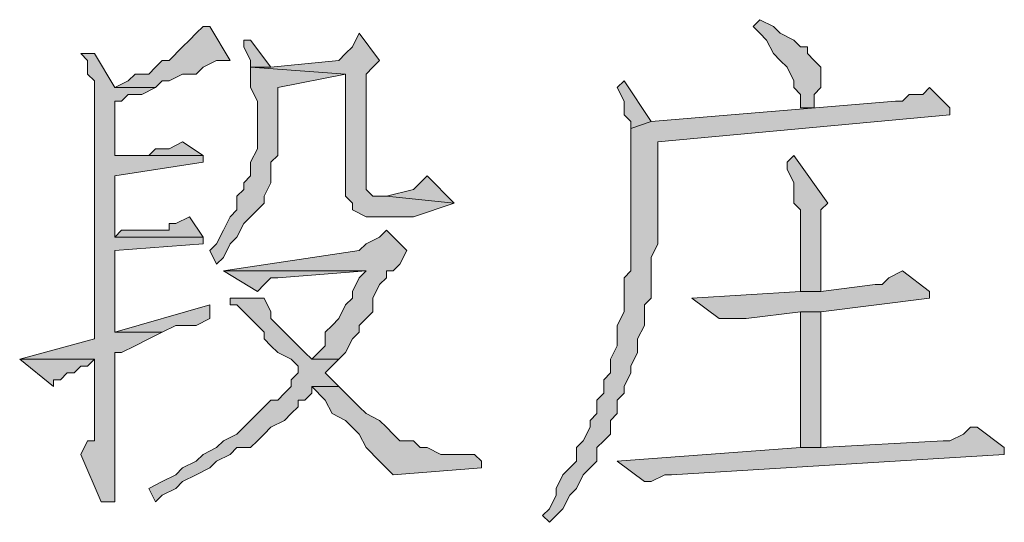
# Model space of a CAD drawing. Extents: x 566443 to 590371, y 3845226 to 3876576.
# Tile 96 of 221: x 586719.98 to 586726.12, y 3853885.79 to 3853888.92. Entities that reach past the tile are written whole.
import ezdxf

# ---------------------------------------------------------------- set-up
doc = ezdxf.new("R2010")
doc.units = 0
doc.layers.add('C00-00-00', color=7, linetype='CONTINUOUS')

msp = doc.modelspace()

# ---------------------------------------------------------------- hatches: boundary and pattern name
at = {"layer": 'C00-00-00'}
h = msp.add_hatch(color=256, dxfattribs=at)
h.dxf.hatch_style = 2
h.paths.add_polyline_path([(586724.5932, 3853888.9206), (586724.5509, 3853888.8783), (586724.5932, 3853888.8359), (586724.6356, 3853888.7936), (586724.6779, 3853888.7089), (586724.7202, 3853888.6666), (586724.7626, 3853888.6243), (586724.8049, 3853888.5396), (586724.8049, 3853888.4973), (586724.8472, 3853888.4549), (586724.8472, 3853888.3703), (586724.9319, 3853888.3703), (586724.9319, 3853888.4549), (586724.9742, 3853888.4973), (586724.9742, 3853888.6243), (586724.9319, 3853888.6666), (586724.8896, 3853888.7089), (586724.8896, 3853888.7513), (586724.8472, 3853888.7513), (586724.8049, 3853888.7936), (586724.7202, 3853888.8359), (586724.6779, 3853888.8783)])
h = msp.add_hatch(color=256, dxfattribs=at)
h.dxf.hatch_style = 2
h.paths.add_polyline_path([(586721.1642, 3853888.8783), (586721.1219, 3853888.8783), (586721.0796, 3853888.8359), (586721.0372, 3853888.7936), (586720.9949, 3853888.7513), (586720.9102, 3853888.6666), (586720.8679, 3853888.6666), (586720.8256, 3853888.6243), (586720.7832, 3853888.5819), (586720.6986, 3853888.5819), (586720.6562, 3853888.5396), (586720.5716, 3853888.4973), (586720.8256, 3853888.4973), (586720.8679, 3853888.5396), (586720.9102, 3853888.5396), (586720.9949, 3853888.5819), (586721.0796, 3853888.5819), (586721.1219, 3853888.6243), (586721.2066, 3853888.6666), (586721.2912, 3853888.6666)])
h = msp.add_hatch(color=256, dxfattribs=at)
h.dxf.hatch_style = 2
h.paths.add_polyline_path([(586721.4182, 3853888.7936), (586721.3759, 3853888.7936), (586721.3759, 3853888.7513), (586721.4182, 3853888.6666), (586721.4182, 3853888.6243), (586721.5452, 3853888.6243)])
h = msp.add_hatch(color=256, dxfattribs=at)
h.dxf.hatch_style = 2
h.paths.add_polyline_path([(586722.0956, 3853888.8359), (586722.0532, 3853888.7513), (586722.0109, 3853888.7089), (586721.9686, 3853888.6666), (586721.5452, 3853888.6243), (586721.4182, 3853888.6243), (586722.0109, 3853888.5819), (586722.0109, 3853887.8199), (586722.0532, 3853887.7776), (586722.0532, 3853887.7353), (586722.1379, 3853887.6929), (586722.4342, 3853887.6929), (586722.6882, 3853887.7776), (586722.2649, 3853887.8199), (586722.1802, 3853887.8199), (586722.1379, 3853887.8623), (586722.1379, 3853888.3279), (586722.1379, 3853888.4126), (586722.1379, 3853888.5819), (586722.1802, 3853888.6243), (586722.2226, 3853888.6666)])
h = msp.add_hatch(color=256, dxfattribs=at)
h.dxf.hatch_style = 2
h.paths.add_polyline_path([(586720.4446, 3853888.7089), (586720.3599, 3853888.7089), (586720.4022, 3853888.6666), (586720.4022, 3853888.5819), (586720.4446, 3853888.5396), (586720.4446, 3853887.1426), (586720.4446, 3853887.0156), (586720.4446, 3853886.9309), (586719.9789, 3853886.8039), (586720.4446, 3853886.8039), (586720.4446, 3853886.7193), (586720.4446, 3853886.2959), (586720.4022, 3853886.2959), (586720.3599, 3853886.2113), (586720.4869, 3853885.9149), (586720.5716, 3853885.9149), (586720.5716, 3853886.2959), (586720.5716, 3853886.8463), (586720.6139, 3853886.8463), (586720.6986, 3853886.8886), (586720.7832, 3853886.9309), (586720.8679, 3853886.9733), (586720.5716, 3853886.9733), (586720.5716, 3853887.4813), (586721.1219, 3853887.5236), (586721.1219, 3853887.5659), (586720.5716, 3853887.5659), (586720.5716, 3853887.9469), (586721.1219, 3853888.0316), (586721.1219, 3853888.0739), (586720.5716, 3853888.0739), (586720.5716, 3853888.4126), (586720.6139, 3853888.4126), (586720.6562, 3853888.4549), (586720.7409, 3853888.4549), (586720.8256, 3853888.4973), (586720.5716, 3853888.4973)])
h = msp.add_hatch(color=256, dxfattribs=at)
h.dxf.hatch_style = 2
h.paths.add_polyline_path([(586721.4182, 3853888.6243), (586721.4182, 3853888.4973), (586721.4606, 3853888.4126), (586721.4606, 3853888.1163), (586721.4182, 3853888.0316), (586721.4182, 3853887.9469), (586721.3759, 3853887.9046), (586721.3759, 3853887.8623), (586721.3336, 3853887.8199), (586721.3336, 3853887.7353), (586721.2912, 3853887.6929), (586721.2489, 3853887.6083), (586721.2066, 3853887.5236), (586721.1642, 3853887.4813), (586721.2066, 3853887.3966), (586721.2489, 3853887.4389), (586721.2912, 3853887.5236), (586721.3336, 3853887.5659), (586721.3759, 3853887.6506), (586721.4182, 3853887.6929), (586721.4606, 3853887.7353), (586721.5029, 3853887.7776), (586721.5029, 3853887.8199), (586721.5452, 3853887.9046), (586721.5452, 3853888.0316), (586721.5876, 3853888.0739), (586721.5876, 3853888.4973), (586722.0109, 3853888.5819)])
h = msp.add_hatch(color=256, dxfattribs=at)
h.dxf.hatch_style = 2
h.paths.add_polyline_path([(586723.7466, 3853888.5396), (586723.7042, 3853888.4973), (586723.7466, 3853888.4126), (586723.7466, 3853888.3279), (586723.7889, 3853888.2856), (586723.7889, 3853888.2433), (586723.9159, 3853888.2856)])
h = msp.add_hatch(color=256, dxfattribs=at)
h.dxf.hatch_style = 2
h.paths.add_polyline_path([(586725.6516, 3853888.4973), (586725.6092, 3853888.4549), (586725.5246, 3853888.4549), (586725.4822, 3853888.4126), (586725.4399, 3853888.4126), (586723.9159, 3853888.2856), (586723.7889, 3853888.2433), (586723.7889, 3853887.3543), (586723.7466, 3853887.3119), (586723.7466, 3853887.1003), (586723.7042, 3853887.0156), (586723.7042, 3853886.8886), (586723.6619, 3853886.8039), (586723.6619, 3853886.7193), (586723.6196, 3853886.6769), (586723.6196, 3853886.5923), (586723.5772, 3853886.5499), (586723.5772, 3853886.4653), (586723.5349, 3853886.4229), (586723.5349, 3853886.3806), (586723.4926, 3853886.2959), (586723.4502, 3853886.2536), (586723.4502, 3853886.1689), (586723.4079, 3853886.1266), (586723.3656, 3853886.0843), (586723.3232, 3853885.9996), (586723.3232, 3853885.9573), (586723.2809, 3853885.8726), (586723.2386, 3853885.8303), (586723.2809, 3853885.7879), (586723.3232, 3853885.8303), (586723.3656, 3853885.8726), (586723.4079, 3853885.9573), (586723.4502, 3853885.9996), (586723.4926, 3853886.0843), (586723.5349, 3853886.1266), (586723.5772, 3853886.1689), (586723.5772, 3853886.2536), (586723.6196, 3853886.2959), (586723.6619, 3853886.3383), (586723.6619, 3853886.4229), (586723.7042, 3853886.4653), (586723.7042, 3853886.5499), (586723.7466, 3853886.5923), (586723.7466, 3853886.6346), (586723.7889, 3853886.7193), (586723.7889, 3853886.7616), (586723.8312, 3853886.8463), (586723.8312, 3853886.9309), (586723.8736, 3853887.0156), (586723.8736, 3853887.1426), (586723.9159, 3853887.1849), (586723.9159, 3853887.4389), (586723.9582, 3853887.5236), (586723.9582, 3853888.1586), (586725.7786, 3853888.3279), (586725.7786, 3853888.3703)])
h = msp.add_hatch(color=256, dxfattribs=at)
h.dxf.hatch_style = 2
h.paths.add_polyline_path([(586720.9949, 3853888.1586), (586720.9102, 3853888.1163), (586720.8256, 3853888.1163), (586720.7832, 3853888.0739), (586720.5716, 3853888.0739), (586721.1219, 3853888.0739)])
h = msp.add_hatch(color=256, dxfattribs=at)
h.dxf.hatch_style = 2
h.paths.add_polyline_path([(586724.8049, 3853888.0739), (586724.7626, 3853888.0316), (586724.7626, 3853887.9893), (586724.8049, 3853887.9046), (586724.8049, 3853887.7776), (586724.8472, 3853887.7353), (586724.8472, 3853887.2273), (586724.9742, 3853887.2273), (586724.9742, 3853887.7353), (586725.0166, 3853887.7776)])
h = msp.add_hatch(color=256, dxfattribs=at)
h.dxf.hatch_style = 2
h.paths.add_polyline_path([(586722.5189, 3853887.9469), (586722.4342, 3853887.8623), (586722.2649, 3853887.8199), (586722.6882, 3853887.7776)])
h = msp.add_hatch(color=256, dxfattribs=at)
h.dxf.hatch_style = 2
h.paths.add_polyline_path([(586721.0372, 3853887.6929), (586720.9526, 3853887.6506), (586720.9102, 3853887.6506), (586720.9102, 3853887.6083), (586720.6139, 3853887.6083), (586720.5716, 3853887.5659), (586721.1219, 3853887.5659)])
h = msp.add_hatch(color=256, dxfattribs=at)
h.dxf.hatch_style = 2
h.paths.add_polyline_path([(586722.2649, 3853887.6083), (586722.2226, 3853887.5659), (586722.1379, 3853887.5236), (586722.0956, 3853887.4813), (586721.2489, 3853887.3543), (586722.1379, 3853887.3543), (586722.0956, 3853887.3119), (586722.0532, 3853887.2273), (586722.0532, 3853887.1849), (586722.0109, 3853887.1426), (586721.9686, 3853887.0579), (586721.9262, 3853887.0156), (586721.8839, 3853886.9733), (586721.8839, 3853886.8886), (586721.8416, 3853886.8463), (586721.7992, 3853886.8039), (586721.9686, 3853886.8039), (586722.0109, 3853886.8463), (586722.0532, 3853886.9309), (586722.0956, 3853886.9733), (586722.0956, 3853887.0156), (586722.1379, 3853887.0579), (586722.1802, 3853887.1003), (586722.1802, 3853887.1426), (586722.1802, 3853887.1849), (586722.2226, 3853887.2696), (586722.2649, 3853887.3119), (586722.2649, 3853887.3543), (586722.3072, 3853887.3543), (586722.3496, 3853887.3966), (586722.3919, 3853887.4813)])
h = msp.add_hatch(color=256, dxfattribs=at)
h.dxf.hatch_style = 2
h.paths.add_polyline_path([(586721.2489, 3853887.3543), (586721.4606, 3853887.2273), (586721.5029, 3853887.2696), (586721.5452, 3853887.3119), (586721.5876, 3853887.3119), (586722.1379, 3853887.3543)])
h = msp.add_hatch(color=256, dxfattribs=at)
h.dxf.hatch_style = 2
h.paths.add_polyline_path([(586725.4822, 3853887.3543), (586725.3976, 3853887.3119), (586725.3552, 3853887.2696), (586725.3129, 3853887.2696), (586724.9742, 3853887.2273), (586724.8472, 3853887.2273), (586724.1699, 3853887.1849), (586724.3392, 3853887.0579), (586724.5086, 3853887.0579), (586724.8472, 3853887.1003), (586724.9742, 3853887.1003), (586725.6516, 3853887.1849), (586725.6516, 3853887.2273)])
h = msp.add_hatch(color=256, dxfattribs=at)
h.dxf.hatch_style = 2
h.paths.add_polyline_path([(586721.1642, 3853887.1426), (586720.5716, 3853886.9733), (586720.8679, 3853886.9733), (586720.9526, 3853887.0156), (586721.0796, 3853887.0156), (586721.1642, 3853887.0579)])
h = msp.add_hatch(color=256, dxfattribs=at)
h.dxf.hatch_style = 2
h.paths.add_polyline_path([(586721.5029, 3853887.1849), (586721.2912, 3853887.1849), (586721.2912, 3853887.1426), (586721.3336, 3853887.1426), (586721.3759, 3853887.1003), (586721.4182, 3853887.0579), (586721.4606, 3853887.0156), (586721.5029, 3853886.9733), (586721.5029, 3853886.9309), (586721.5452, 3853886.8886), (586721.5876, 3853886.8463), (586721.6722, 3853886.8039), (586721.7146, 3853886.7616), (586721.7146, 3853886.7193), (586721.6722, 3853886.6769), (586721.6722, 3853886.6346), (586721.6299, 3853886.5923), (586721.5876, 3853886.5499), (586721.5452, 3853886.5499), (586721.5029, 3853886.5076), (586721.4606, 3853886.4653), (586721.4182, 3853886.4229), (586721.3759, 3853886.3806), (586721.3336, 3853886.3383), (586721.2489, 3853886.2959), (586721.2066, 3853886.2536), (586721.1219, 3853886.2113), (586721.0796, 3853886.1689), (586720.9949, 3853886.1266), (586720.9526, 3853886.0843), (586720.8679, 3853886.0419), (586720.7832, 3853885.9996), (586720.8256, 3853885.9149), (586720.8679, 3853885.9573), (586720.9526, 3853885.9996), (586720.9949, 3853886.0419), (586721.0796, 3853886.0843), (586721.1642, 3853886.1266), (586721.2066, 3853886.1689), (586721.2912, 3853886.2113), (586721.3336, 3853886.2536), (586721.4182, 3853886.2536), (586721.4606, 3853886.2959), (586721.5029, 3853886.3383), (586721.5452, 3853886.3806), (586721.6299, 3853886.4229), (586721.6722, 3853886.4653), (586721.7146, 3853886.5076), (586721.7146, 3853886.5499), (586721.7569, 3853886.5499), (586721.7992, 3853886.5923), (586721.7992, 3853886.6346), (586721.9686, 3853886.6346), (586721.9262, 3853886.6769), (586721.8839, 3853886.7193), (586721.9686, 3853886.8039), (586721.7992, 3853886.8039), (586721.7569, 3853886.8463), (586721.6722, 3853886.9309), (586721.6299, 3853886.9733), (586721.5876, 3853887.0156), (586721.5452, 3853887.0579), (586721.5452, 3853887.1003)])
h = msp.add_hatch(color=256, dxfattribs=at)
h.dxf.hatch_style = 2
h.paths.add_polyline_path([(586724.9742, 3853887.1003), (586724.8472, 3853887.1003), (586724.8472, 3853886.2536), (586724.9742, 3853886.2536), (586724.9742, 3853886.2959)])
h = msp.add_hatch(color=256, dxfattribs=at)
h.dxf.hatch_style = 2
h.paths.add_polyline_path([(586719.9789, 3853886.8039), (586720.1906, 3853886.6346), (586720.1906, 3853886.6769), (586720.2329, 3853886.6769), (586720.2752, 3853886.7193), (586720.3176, 3853886.7193), (586720.3599, 3853886.7616), (586720.4022, 3853886.7616), (586720.4446, 3853886.8039)])
h = msp.add_hatch(color=256, dxfattribs=at)
h.dxf.hatch_style = 2
h.paths.add_polyline_path([(586721.9686, 3853886.6346), (586721.7992, 3853886.6346), (586721.8839, 3853886.5499), (586721.9262, 3853886.4653), (586722.0109, 3853886.4229), (586722.0956, 3853886.3383), (586722.1379, 3853886.2536), (586722.2226, 3853886.1689), (586722.3072, 3853886.0843), (586722.8576, 3853886.1266), (586722.8576, 3853886.1689), (586722.8152, 3853886.2113), (586722.6036, 3853886.2113), (586722.5189, 3853886.2536), (586722.4766, 3853886.2536), (586722.4342, 3853886.2959), (586722.3496, 3853886.2959), (586722.3072, 3853886.3383), (586722.2649, 3853886.3806), (586722.2226, 3853886.4229), (586722.1379, 3853886.4653), (586722.0956, 3853886.5076), (586722.0532, 3853886.5499), (586722.0109, 3853886.5923)])
h = msp.add_hatch(color=256, dxfattribs=at)
h.dxf.hatch_style = 2
h.paths.add_polyline_path([(586725.9479, 3853886.3806), (586725.9056, 3853886.3806), (586725.8632, 3853886.3383), (586725.7786, 3853886.2959), (586725.7362, 3853886.2959), (586724.9742, 3853886.2536), (586724.8472, 3853886.2536), (586723.7042, 3853886.1689), (586723.8736, 3853886.0419), (586723.9159, 3853886.0419), (586724.0006, 3853886.0843), (586724.0429, 3853886.0843), (586726.1172, 3853886.2113), (586726.1172, 3853886.2536)])

# ---------------------------------------------------------------- linework, layer by layer
at = {"layer": 'C00-00-00', "lineweight": 0}
for points in [[(586724.5932, 3853888.9206), (586724.5509, 3853888.8783), (586724.5932, 3853888.8359), (586724.6356, 3853888.7936), (586724.6779, 3853888.7089), (586724.7202, 3853888.6666), (586724.7626, 3853888.6243), (586724.8049, 3853888.5396), (586724.8049, 3853888.4973), (586724.8472, 3853888.4549), (586724.8472, 3853888.3703), (586724.9319, 3853888.3703), (586724.9319, 3853888.4549), (586724.9742, 3853888.4973), (586724.9742, 3853888.6243), (586724.9319, 3853888.6666), (586724.8896, 3853888.7089), (586724.8896, 3853888.7513), (586724.8472, 3853888.7513), (586724.8049, 3853888.7936), (586724.7202, 3853888.8359), (586724.6779, 3853888.8783)], [(586721.1642, 3853888.8783), (586721.1219, 3853888.8783), (586721.0796, 3853888.8359), (586721.0372, 3853888.7936), (586720.9949, 3853888.7513), (586720.9102, 3853888.6666), (586720.8679, 3853888.6666), (586720.8256, 3853888.6243), (586720.7832, 3853888.5819), (586720.6986, 3853888.5819), (586720.6562, 3853888.5396), (586720.5716, 3853888.4973), (586720.8256, 3853888.4973), (586720.8679, 3853888.5396), (586720.9102, 3853888.5396), (586720.9949, 3853888.5819), (586721.0796, 3853888.5819), (586721.1219, 3853888.6243), (586721.2066, 3853888.6666), (586721.2912, 3853888.6666)], [(586721.4182, 3853888.7936), (586721.3759, 3853888.7936), (586721.3759, 3853888.7513), (586721.4182, 3853888.6666), (586721.4182, 3853888.6243), (586721.5452, 3853888.6243)], [(586722.0956, 3853888.8359), (586722.0532, 3853888.7513), (586722.0109, 3853888.7089), (586721.9686, 3853888.6666), (586721.5452, 3853888.6243), (586721.4182, 3853888.6243), (586722.0109, 3853888.5819), (586722.0109, 3853887.8199), (586722.0532, 3853887.7776), (586722.0532, 3853887.7353), (586722.1379, 3853887.6929), (586722.4342, 3853887.6929), (586722.6882, 3853887.7776), (586722.2649, 3853887.8199), (586722.1802, 3853887.8199), (586722.1379, 3853887.8623), (586722.1379, 3853888.3279), (586722.1379, 3853888.4126), (586722.1379, 3853888.5819), (586722.1802, 3853888.6243), (586722.2226, 3853888.6666)], [(586720.4446, 3853888.7089), (586720.3599, 3853888.7089), (586720.4022, 3853888.6666), (586720.4022, 3853888.5819), (586720.4446, 3853888.5396), (586720.4446, 3853887.1426), (586720.4446, 3853887.0156), (586720.4446, 3853886.9309), (586719.9789, 3853886.8039), (586720.4446, 3853886.8039), (586720.4446, 3853886.7193), (586720.4446, 3853886.2959), (586720.4022, 3853886.2959), (586720.3599, 3853886.2113), (586720.4869, 3853885.9149), (586720.5716, 3853885.9149), (586720.5716, 3853886.2959), (586720.5716, 3853886.8463), (586720.6139, 3853886.8463), (586720.6986, 3853886.8886), (586720.7832, 3853886.9309), (586720.8679, 3853886.9733), (586720.5716, 3853886.9733), (586720.5716, 3853887.4813), (586721.1219, 3853887.5236), (586721.1219, 3853887.5659), (586720.5716, 3853887.5659), (586720.5716, 3853887.9469), (586721.1219, 3853888.0316), (586721.1219, 3853888.0739), (586720.5716, 3853888.0739), (586720.5716, 3853888.4126), (586720.6139, 3853888.4126), (586720.6562, 3853888.4549), (586720.7409, 3853888.4549), (586720.8256, 3853888.4973), (586720.5716, 3853888.4973)], [(586721.4182, 3853888.6243), (586721.4182, 3853888.4973), (586721.4606, 3853888.4126), (586721.4606, 3853888.1163), (586721.4182, 3853888.0316), (586721.4182, 3853887.9469), (586721.3759, 3853887.9046), (586721.3759, 3853887.8623), (586721.3336, 3853887.8199), (586721.3336, 3853887.7353), (586721.2912, 3853887.6929), (586721.2489, 3853887.6083), (586721.2066, 3853887.5236), (586721.1642, 3853887.4813), (586721.2066, 3853887.3966), (586721.2489, 3853887.4389), (586721.2912, 3853887.5236), (586721.3336, 3853887.5659), (586721.3759, 3853887.6506), (586721.4182, 3853887.6929), (586721.4606, 3853887.7353), (586721.5029, 3853887.7776), (586721.5029, 3853887.8199), (586721.5452, 3853887.9046), (586721.5452, 3853888.0316), (586721.5876, 3853888.0739), (586721.5876, 3853888.4973), (586722.0109, 3853888.5819)], [(586723.7466, 3853888.5396), (586723.7042, 3853888.4973), (586723.7466, 3853888.4126), (586723.7466, 3853888.3279), (586723.7889, 3853888.2856), (586723.7889, 3853888.2433), (586723.9159, 3853888.2856)], [(586725.6516, 3853888.4973), (586725.6092, 3853888.4549), (586725.5246, 3853888.4549), (586725.4822, 3853888.4126), (586725.4399, 3853888.4126), (586723.9159, 3853888.2856), (586723.7889, 3853888.2433), (586723.7889, 3853887.3543), (586723.7466, 3853887.3119), (586723.7466, 3853887.1003), (586723.7042, 3853887.0156), (586723.7042, 3853886.8886), (586723.6619, 3853886.8039), (586723.6619, 3853886.7193), (586723.6196, 3853886.6769), (586723.6196, 3853886.5923), (586723.5772, 3853886.5499), (586723.5772, 3853886.4653), (586723.5349, 3853886.4229), (586723.5349, 3853886.3806), (586723.4926, 3853886.2959), (586723.4502, 3853886.2536), (586723.4502, 3853886.1689), (586723.4079, 3853886.1266), (586723.3656, 3853886.0843), (586723.3232, 3853885.9996), (586723.3232, 3853885.9573), (586723.2809, 3853885.8726), (586723.2386, 3853885.8303), (586723.2809, 3853885.7879), (586723.3232, 3853885.8303), (586723.3656, 3853885.8726), (586723.4079, 3853885.9573), (586723.4502, 3853885.9996), (586723.4926, 3853886.0843), (586723.5349, 3853886.1266), (586723.5772, 3853886.1689), (586723.5772, 3853886.2536), (586723.6196, 3853886.2959), (586723.6619, 3853886.3383), (586723.6619, 3853886.4229), (586723.7042, 3853886.4653), (586723.7042, 3853886.5499), (586723.7466, 3853886.5923), (586723.7466, 3853886.6346), (586723.7889, 3853886.7193), (586723.7889, 3853886.7616), (586723.8312, 3853886.8463), (586723.8312, 3853886.9309), (586723.8736, 3853887.0156), (586723.8736, 3853887.1426), (586723.9159, 3853887.1849), (586723.9159, 3853887.4389), (586723.9582, 3853887.5236), (586723.9582, 3853888.1586), (586725.7786, 3853888.3279), (586725.7786, 3853888.3703)], [(586720.9949, 3853888.1586), (586720.9102, 3853888.1163), (586720.8256, 3853888.1163), (586720.7832, 3853888.0739), (586720.5716, 3853888.0739), (586721.1219, 3853888.0739)], [(586724.8049, 3853888.0739), (586724.7626, 3853888.0316), (586724.7626, 3853887.9893), (586724.8049, 3853887.9046), (586724.8049, 3853887.7776), (586724.8472, 3853887.7353), (586724.8472, 3853887.2273), (586724.9742, 3853887.2273), (586724.9742, 3853887.7353), (586725.0166, 3853887.7776)], [(586722.5189, 3853887.9469), (586722.4342, 3853887.8623), (586722.2649, 3853887.8199), (586722.6882, 3853887.7776)], [(586721.0372, 3853887.6929), (586720.9526, 3853887.6506), (586720.9102, 3853887.6506), (586720.9102, 3853887.6083), (586720.6139, 3853887.6083), (586720.5716, 3853887.5659), (586721.1219, 3853887.5659)], [(586722.2649, 3853887.6083), (586722.2226, 3853887.5659), (586722.1379, 3853887.5236), (586722.0956, 3853887.4813), (586721.2489, 3853887.3543), (586722.1379, 3853887.3543), (586722.0956, 3853887.3119), (586722.0532, 3853887.2273), (586722.0532, 3853887.1849), (586722.0109, 3853887.1426), (586721.9686, 3853887.0579), (586721.9262, 3853887.0156), (586721.8839, 3853886.9733), (586721.8839, 3853886.8886), (586721.8416, 3853886.8463), (586721.7992, 3853886.8039), (586721.9686, 3853886.8039), (586722.0109, 3853886.8463), (586722.0532, 3853886.9309), (586722.0956, 3853886.9733), (586722.0956, 3853887.0156), (586722.1379, 3853887.0579), (586722.1802, 3853887.1003), (586722.1802, 3853887.1426), (586722.1802, 3853887.1849), (586722.2226, 3853887.2696), (586722.2649, 3853887.3119), (586722.2649, 3853887.3543), (586722.3072, 3853887.3543), (586722.3496, 3853887.3966), (586722.3919, 3853887.4813)], [(586721.2489, 3853887.3543), (586721.4606, 3853887.2273), (586721.5029, 3853887.2696), (586721.5452, 3853887.3119), (586721.5876, 3853887.3119), (586722.1379, 3853887.3543)], [(586725.4822, 3853887.3543), (586725.3976, 3853887.3119), (586725.3552, 3853887.2696), (586725.3129, 3853887.2696), (586724.9742, 3853887.2273), (586724.8472, 3853887.2273), (586724.1699, 3853887.1849), (586724.3392, 3853887.0579), (586724.5086, 3853887.0579), (586724.8472, 3853887.1003), (586724.9742, 3853887.1003), (586725.6516, 3853887.1849), (586725.6516, 3853887.2273)], [(586721.1642, 3853887.1426), (586720.5716, 3853886.9733), (586720.8679, 3853886.9733), (586720.9526, 3853887.0156), (586721.0796, 3853887.0156), (586721.1642, 3853887.0579)], [(586721.5029, 3853887.1849), (586721.2912, 3853887.1849), (586721.2912, 3853887.1426), (586721.3336, 3853887.1426), (586721.3759, 3853887.1003), (586721.4182, 3853887.0579), (586721.4606, 3853887.0156), (586721.5029, 3853886.9733), (586721.5029, 3853886.9309), (586721.5452, 3853886.8886), (586721.5876, 3853886.8463), (586721.6722, 3853886.8039), (586721.7146, 3853886.7616), (586721.7146, 3853886.7193), (586721.6722, 3853886.6769), (586721.6722, 3853886.6346), (586721.6299, 3853886.5923), (586721.5876, 3853886.5499), (586721.5452, 3853886.5499), (586721.5029, 3853886.5076), (586721.4606, 3853886.4653), (586721.4182, 3853886.4229), (586721.3759, 3853886.3806), (586721.3336, 3853886.3383), (586721.2489, 3853886.2959), (586721.2066, 3853886.2536), (586721.1219, 3853886.2113), (586721.0796, 3853886.1689), (586720.9949, 3853886.1266), (586720.9526, 3853886.0843), (586720.8679, 3853886.0419), (586720.7832, 3853885.9996), (586720.8256, 3853885.9149), (586720.8679, 3853885.9573), (586720.9526, 3853885.9996), (586720.9949, 3853886.0419), (586721.0796, 3853886.0843), (586721.1642, 3853886.1266), (586721.2066, 3853886.1689), (586721.2912, 3853886.2113), (586721.3336, 3853886.2536), (586721.4182, 3853886.2536), (586721.4606, 3853886.2959), (586721.5029, 3853886.3383), (586721.5452, 3853886.3806), (586721.6299, 3853886.4229), (586721.6722, 3853886.4653), (586721.7146, 3853886.5076), (586721.7146, 3853886.5499), (586721.7569, 3853886.5499), (586721.7992, 3853886.5923), (586721.7992, 3853886.6346), (586721.9686, 3853886.6346), (586721.9262, 3853886.6769), (586721.8839, 3853886.7193), (586721.9686, 3853886.8039), (586721.7992, 3853886.8039), (586721.7569, 3853886.8463), (586721.6722, 3853886.9309), (586721.6299, 3853886.9733), (586721.5876, 3853887.0156), (586721.5452, 3853887.0579), (586721.5452, 3853887.1003)], [(586724.9742, 3853887.1003), (586724.8472, 3853887.1003), (586724.8472, 3853886.2536), (586724.9742, 3853886.2536), (586724.9742, 3853886.2959)], [(586719.9789, 3853886.8039), (586720.1906, 3853886.6346), (586720.1906, 3853886.6769), (586720.2329, 3853886.6769), (586720.2752, 3853886.7193), (586720.3176, 3853886.7193), (586720.3599, 3853886.7616), (586720.4022, 3853886.7616), (586720.4446, 3853886.8039)], [(586721.9686, 3853886.6346), (586721.7992, 3853886.6346), (586721.8839, 3853886.5499), (586721.9262, 3853886.4653), (586722.0109, 3853886.4229), (586722.0956, 3853886.3383), (586722.1379, 3853886.2536), (586722.2226, 3853886.1689), (586722.3072, 3853886.0843), (586722.8576, 3853886.1266), (586722.8576, 3853886.1689), (586722.8152, 3853886.2113), (586722.6036, 3853886.2113), (586722.5189, 3853886.2536), (586722.4766, 3853886.2536), (586722.4342, 3853886.2959), (586722.3496, 3853886.2959), (586722.3072, 3853886.3383), (586722.2649, 3853886.3806), (586722.2226, 3853886.4229), (586722.1379, 3853886.4653), (586722.0956, 3853886.5076), (586722.0532, 3853886.5499), (586722.0109, 3853886.5923)], [(586725.9479, 3853886.3806), (586725.9056, 3853886.3806), (586725.8632, 3853886.3383), (586725.7786, 3853886.2959), (586725.7362, 3853886.2959), (586724.9742, 3853886.2536), (586724.8472, 3853886.2536), (586723.7042, 3853886.1689), (586723.8736, 3853886.0419), (586723.9159, 3853886.0419), (586724.0006, 3853886.0843), (586724.0429, 3853886.0843), (586726.1172, 3853886.2113), (586726.1172, 3853886.2536)]]:
    msp.add_lwpolyline(points, close=True, dxfattribs=at)

doc.saveas('drawing.dxf')
